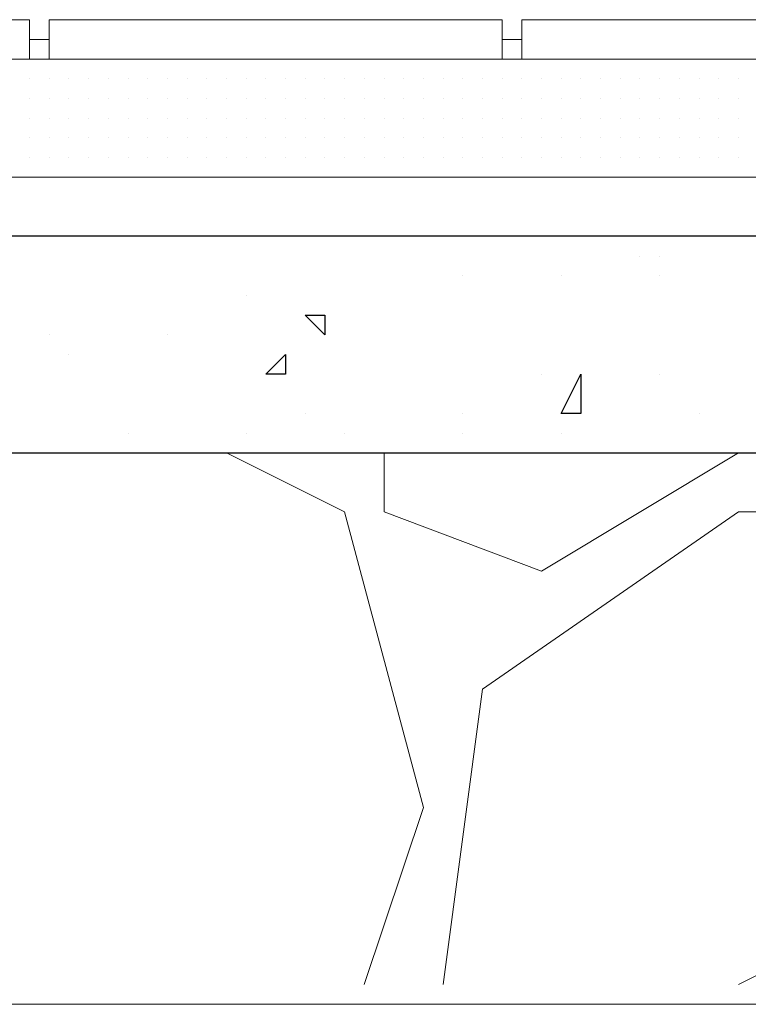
# Model space of a CAD drawing. Header units: metres. Extents: x 5.7 to 89.8, y 4 to 63.5.
# Tile 46 of 256: x 12.625 to 12.981, y 45.389 to 45.87. Entities that reach past the tile are written whole.
import ezdxf

# ---------------------------------------------------------------- set-up
doc = ezdxf.new("R2010")
doc.units = ezdxf.units.M
doc.header["$MEASUREMENT"] = 0
for name, color, linetype in [('PDF17_hatch', 7, 'Continuous'), ('PDF17_hatch-borshi', 7, 'Continuous'), ('PDF17_kaff', 7, 'Continuous')]:
    doc.layers.add(name, color=color, linetype=linetype)

msp = doc.modelspace()

# ---------------------------------------------------------------- linework, layer by layer
at = {"layer": 'PDF17_hatch', "lineweight": 25}
for points in [[(12.92828, 45.75462), (12.92828, 45.75462)], [(12.93791, 45.75462), (12.93791, 45.75462)], [(12.8416, 45.74499), (12.8416, 45.74499)], [(12.88976, 45.74499), (12.88976, 45.74499)], [(12.93791, 45.74499), (12.93791, 45.74499)], [(12.73566, 45.73536), (12.73566, 45.73536)], [(12.76455, 45.72573), (12.76455, 45.72573)], [(12.63934, 45.7161), (12.63934, 45.7161)], [(12.69713, 45.7161), (12.69713, 45.7161)], [(12.64898, 45.70646), (12.64898, 45.70646)], [(12.88012, 45.69683), (12.88012, 45.69683)], [(12.93791, 45.69683), (12.93791, 45.69683)], [(12.76455, 45.67757), (12.76455, 45.67757)], [(12.8416, 45.67757), (12.8416, 45.67757)], [(12.95717, 45.67757), (12.95717, 45.67757)], [(12.67787, 45.66794), (12.67787, 45.66794)], [(12.73566, 45.66794), (12.73566, 45.66794)], [(12.78381, 45.66794), (12.78381, 45.66794)], [(12.8416, 45.66794), (12.8416, 45.66794)], [(12.88976, 45.66794), (12.88976, 45.66794)], [(12.64898, 45.65831), (12.64898, 45.65831)], [(12.88976, 45.65831), (12.88976, 45.65831)], [(12.92828, 45.65831), (12.92828, 45.65831)]]:
    msp.add_lwpolyline(points, dxfattribs=at)
for points in [[(12.77418, 45.72573), (12.77418, 45.7161), (12.76455, 45.72573)], [(12.75492, 45.70646), (12.75492, 45.69683), (12.74529, 45.69683)], [(12.89939, 45.69683), (12.89939, 45.67757), (12.88976, 45.67757)]]:
    msp.add_lwpolyline(points, close=True, dxfattribs=at)
at = {"layer": 'PDF17_hatch-borshi', "lineweight": 18}
for points in [[(12.62971, 45.85093), (12.62971, 45.85093)], [(12.62971, 45.85093), (12.62971, 45.85093)], [(12.66824, 45.85093), (12.66824, 45.85093)], [(12.6875, 45.85093), (12.6875, 45.85093)], [(12.70676, 45.85093), (12.70676, 45.85093)], [(12.71639, 45.85093), (12.71639, 45.85093)], [(12.73566, 45.85093), (12.73566, 45.85093)], [(12.74529, 45.85093), (12.74529, 45.85093)], [(12.75492, 45.85093), (12.75492, 45.85093)], [(12.78381, 45.85093), (12.78381, 45.85093)], [(12.78381, 45.85093), (12.78381, 45.85093)], [(12.80308, 45.85093), (12.80308, 45.85093)], [(12.81271, 45.85093), (12.81271, 45.85093)], [(12.82234, 45.85093), (12.82234, 45.85093)], [(12.83197, 45.85093), (12.83197, 45.85093)], [(12.8416, 45.85093), (12.8416, 45.85093)], [(12.85123, 45.85093), (12.85123, 45.85093)], [(12.86086, 45.85093), (12.86086, 45.85093)], [(12.86086, 45.85093), (12.86086, 45.85093)], [(12.87049, 45.85093), (12.87049, 45.85093)], [(12.88012, 45.85093), (12.88012, 45.85093)], [(12.88976, 45.85093), (12.88976, 45.85093)], [(12.89939, 45.85093), (12.89939, 45.85093)], [(12.91865, 45.85093), (12.91865, 45.85093)], [(12.92828, 45.85093), (12.92828, 45.85093)], [(12.93791, 45.85093), (12.93791, 45.85093)], [(12.93791, 45.85093), (12.93791, 45.85093)], [(12.94754, 45.85093), (12.94754, 45.85093)], [(12.95717, 45.85093), (12.95717, 45.85093)], [(12.96681, 45.85093), (12.96681, 45.85093)], [(12.62971, 45.8413), (12.62971, 45.8413)], [(12.62971, 45.8413), (12.62971, 45.8413)], [(12.62971, 45.8413), (12.62971, 45.8413)], [(12.63934, 45.8413), (12.63934, 45.8413)], [(12.63934, 45.8413), (12.63934, 45.8413)], [(12.63934, 45.8413), (12.63934, 45.8413)], [(12.63934, 45.8413), (12.63934, 45.8413)], [(12.64898, 45.8413), (12.64898, 45.8413)], [(12.64898, 45.8413), (12.64898, 45.8413)], [(12.64898, 45.8413), (12.64898, 45.8413)], [(12.65861, 45.8413), (12.65861, 45.8413)], [(12.65861, 45.8413), (12.65861, 45.8413)], [(12.65861, 45.8413), (12.65861, 45.8413)], [(12.65861, 45.8413), (12.65861, 45.8413)], [(12.66824, 45.8413), (12.66824, 45.8413)], [(12.66824, 45.8413), (12.66824, 45.8413)], [(12.66824, 45.8413), (12.66824, 45.8413)], [(12.66824, 45.8413), (12.66824, 45.8413)], [(12.66824, 45.8413), (12.66824, 45.8413)], [(12.67787, 45.8413), (12.67787, 45.8413)], [(12.67787, 45.8413), (12.67787, 45.8413)], [(12.67787, 45.8413), (12.67787, 45.8413)], [(12.67787, 45.8413), (12.67787, 45.8413)], [(12.67787, 45.8413), (12.67787, 45.8413)], [(12.6875, 45.8413), (12.6875, 45.8413)], [(12.6875, 45.8413), (12.6875, 45.8413)], [(12.6875, 45.8413), (12.6875, 45.8413)], [(12.6875, 45.8413), (12.6875, 45.8413)], [(12.6875, 45.8413), (12.6875, 45.8413)], [(12.69713, 45.8413), (12.69713, 45.8413)], [(12.69713, 45.8413), (12.69713, 45.8413)], [(12.69713, 45.8413), (12.69713, 45.8413)], [(12.69713, 45.8413), (12.69713, 45.8413)], [(12.69713, 45.8413), (12.69713, 45.8413)], [(12.70676, 45.8413), (12.70676, 45.8413)], [(12.70676, 45.8413), (12.70676, 45.8413)], [(12.70676, 45.8413), (12.70676, 45.8413)], [(12.70676, 45.8413), (12.70676, 45.8413)], [(12.71639, 45.8413), (12.71639, 45.8413)], [(12.71639, 45.8413), (12.71639, 45.8413)], [(12.71639, 45.8413), (12.71639, 45.8413)], [(12.72603, 45.8413), (12.72603, 45.8413)], [(12.72603, 45.8413), (12.72603, 45.8413)], [(12.72603, 45.8413), (12.72603, 45.8413)], [(12.73566, 45.8413), (12.73566, 45.8413)], [(12.73566, 45.8413), (12.73566, 45.8413)], [(12.73566, 45.8413), (12.73566, 45.8413)], [(12.73566, 45.8413), (12.73566, 45.8413)], [(12.74529, 45.8413), (12.74529, 45.8413)], [(12.74529, 45.8413), (12.74529, 45.8413)], [(12.75492, 45.8413), (12.75492, 45.8413)], [(12.75492, 45.8413), (12.75492, 45.8413)], [(12.75492, 45.8413), (12.75492, 45.8413)], [(12.75492, 45.8413), (12.75492, 45.8413)], [(12.76455, 45.8413), (12.76455, 45.8413)], [(12.76455, 45.8413), (12.76455, 45.8413)], [(12.76455, 45.8413), (12.76455, 45.8413)], [(12.77418, 45.8413), (12.77418, 45.8413)], [(12.77418, 45.8413), (12.77418, 45.8413)], [(12.77418, 45.8413), (12.77418, 45.8413)], [(12.78381, 45.8413), (12.78381, 45.8413)], [(12.78381, 45.8413), (12.78381, 45.8413)], [(12.78381, 45.8413), (12.78381, 45.8413)], [(12.79344, 45.8413), (12.79344, 45.8413)], [(12.79344, 45.8413), (12.79344, 45.8413)], [(12.80308, 45.8413), (12.80308, 45.8413)], [(12.80308, 45.8413), (12.80308, 45.8413)], [(12.80308, 45.8413), (12.80308, 45.8413)], [(12.81271, 45.8413), (12.81271, 45.8413)], [(12.81271, 45.8413), (12.81271, 45.8413)], [(12.81271, 45.8413), (12.81271, 45.8413)], [(12.82234, 45.8413), (12.82234, 45.8413)], [(12.82234, 45.8413), (12.82234, 45.8413)], [(12.82234, 45.8413), (12.82234, 45.8413)], [(12.83197, 45.8413), (12.83197, 45.8413)], [(12.83197, 45.8413), (12.83197, 45.8413)], [(12.83197, 45.8413), (12.83197, 45.8413)], [(12.83197, 45.8413), (12.83197, 45.8413)], [(12.8416, 45.8413), (12.8416, 45.8413)], [(12.8416, 45.8413), (12.8416, 45.8413)], [(12.85123, 45.8413), (12.85123, 45.8413)], [(12.85123, 45.8413), (12.85123, 45.8413)], [(12.85123, 45.8413), (12.85123, 45.8413)], [(12.85123, 45.8413), (12.85123, 45.8413)], [(12.86086, 45.8413), (12.86086, 45.8413)], [(12.86086, 45.8413), (12.86086, 45.8413)], [(12.86086, 45.8413), (12.86086, 45.8413)], [(12.87049, 45.8413), (12.87049, 45.8413)], [(12.87049, 45.8413), (12.87049, 45.8413)], [(12.87049, 45.8413), (12.87049, 45.8413)], [(12.87049, 45.8413), (12.87049, 45.8413)], [(12.88012, 45.8413), (12.88012, 45.8413)], [(12.88012, 45.8413), (12.88012, 45.8413)], [(12.88012, 45.8413), (12.88012, 45.8413)], [(12.88976, 45.8413), (12.88976, 45.8413)], [(12.88976, 45.8413), (12.88976, 45.8413)], [(12.88976, 45.8413), (12.88976, 45.8413)], [(12.88976, 45.8413), (12.88976, 45.8413)], [(12.88976, 45.8413), (12.88976, 45.8413)], [(12.88976, 45.8413), (12.88976, 45.8413)], [(12.89939, 45.8413), (12.89939, 45.8413)], [(12.89939, 45.8413), (12.89939, 45.8413)], [(12.90902, 45.8413), (12.90902, 45.8413)], [(12.90902, 45.8413), (12.90902, 45.8413)], [(12.90902, 45.8413), (12.90902, 45.8413)], [(12.90902, 45.8413), (12.90902, 45.8413)], [(12.90902, 45.8413), (12.90902, 45.8413)], [(12.90902, 45.8413), (12.90902, 45.8413)], [(12.91865, 45.8413), (12.91865, 45.8413)], [(12.91865, 45.8413), (12.91865, 45.8413)], [(12.91865, 45.8413), (12.91865, 45.8413)], [(12.91865, 45.8413), (12.91865, 45.8413)], [(12.92828, 45.8413), (12.92828, 45.8413)], [(12.92828, 45.8413), (12.92828, 45.8413)], [(12.92828, 45.8413), (12.92828, 45.8413)], [(12.93791, 45.8413), (12.93791, 45.8413)], [(12.93791, 45.8413), (12.93791, 45.8413)], [(12.94754, 45.8413), (12.94754, 45.8413)], [(12.94754, 45.8413), (12.94754, 45.8413)], [(12.94754, 45.8413), (12.94754, 45.8413)], [(12.94754, 45.8413), (12.94754, 45.8413)], [(12.95717, 45.8413), (12.95717, 45.8413)], [(12.95717, 45.8413), (12.95717, 45.8413)], [(12.95717, 45.8413), (12.95717, 45.8413)], [(12.96681, 45.8413), (12.96681, 45.8413)], [(12.96681, 45.8413), (12.96681, 45.8413)], [(12.96681, 45.8413), (12.96681, 45.8413)], [(12.97644, 45.8413), (12.97644, 45.8413)], [(12.97644, 45.8413), (12.97644, 45.8413)], [(12.97644, 45.8413), (12.97644, 45.8413)], [(12.62971, 45.83167), (12.62971, 45.83167)], [(12.62971, 45.83167), (12.62971, 45.83167)], [(12.62971, 45.83167), (12.62971, 45.83167)], [(12.62971, 45.83167), (12.62971, 45.83167)], [(12.63934, 45.83167), (12.63934, 45.83167)], [(12.63934, 45.83167), (12.63934, 45.83167)], [(12.63934, 45.83167), (12.63934, 45.83167)], [(12.63934, 45.83167), (12.63934, 45.83167)], [(12.64898, 45.83167), (12.64898, 45.83167)], [(12.64898, 45.83167), (12.64898, 45.83167)], [(12.64898, 45.83167), (12.64898, 45.83167)], [(12.65861, 45.83167), (12.65861, 45.83167)], [(12.65861, 45.83167), (12.65861, 45.83167)], [(12.66824, 45.83167), (12.66824, 45.83167)], [(12.66824, 45.83167), (12.66824, 45.83167)], [(12.66824, 45.83167), (12.66824, 45.83167)], [(12.66824, 45.83167), (12.66824, 45.83167)], [(12.66824, 45.83167), (12.66824, 45.83167)], [(12.67787, 45.83167), (12.67787, 45.83167)], [(12.6875, 45.83167), (12.6875, 45.83167)], [(12.6875, 45.83167), (12.6875, 45.83167)], [(12.6875, 45.83167), (12.6875, 45.83167)], [(12.6875, 45.83167), (12.6875, 45.83167)], [(12.69713, 45.83167), (12.69713, 45.83167)], [(12.69713, 45.83167), (12.69713, 45.83167)], [(12.69713, 45.83167), (12.69713, 45.83167)], [(12.70676, 45.83167), (12.70676, 45.83167)], [(12.70676, 45.83167), (12.70676, 45.83167)], [(12.70676, 45.83167), (12.70676, 45.83167)], [(12.70676, 45.83167), (12.70676, 45.83167)], [(12.71639, 45.83167), (12.71639, 45.83167)], [(12.71639, 45.83167), (12.71639, 45.83167)], [(12.72603, 45.83167), (12.72603, 45.83167)], [(12.72603, 45.83167), (12.72603, 45.83167)], [(12.72603, 45.83167), (12.72603, 45.83167)], [(12.72603, 45.83167), (12.72603, 45.83167)], [(12.73566, 45.83167), (12.73566, 45.83167)], [(12.73566, 45.83167), (12.73566, 45.83167)], [(12.73566, 45.83167), (12.73566, 45.83167)], [(12.74529, 45.83167), (12.74529, 45.83167)], [(12.74529, 45.83167), (12.74529, 45.83167)], [(12.75492, 45.83167), (12.75492, 45.83167)], [(12.75492, 45.83167), (12.75492, 45.83167)], [(12.75492, 45.83167), (12.75492, 45.83167)], [(12.75492, 45.83167), (12.75492, 45.83167)], [(12.76455, 45.83167), (12.76455, 45.83167)], [(12.76455, 45.83167), (12.76455, 45.83167)], [(12.76455, 45.83167), (12.76455, 45.83167)], [(12.77418, 45.83167), (12.77418, 45.83167)], [(12.77418, 45.83167), (12.77418, 45.83167)], [(12.77418, 45.83167), (12.77418, 45.83167)], [(12.78381, 45.83167), (12.78381, 45.83167)], [(12.78381, 45.83167), (12.78381, 45.83167)], [(12.78381, 45.83167), (12.78381, 45.83167)], [(12.78381, 45.83167), (12.78381, 45.83167)], [(12.79344, 45.83167), (12.79344, 45.83167)], [(12.79344, 45.83167), (12.79344, 45.83167)], [(12.79344, 45.83167), (12.79344, 45.83167)], [(12.80308, 45.83167), (12.80308, 45.83167)], [(12.80308, 45.83167), (12.80308, 45.83167)], [(12.80308, 45.83167), (12.80308, 45.83167)], [(12.80308, 45.83167), (12.80308, 45.83167)], [(12.81271, 45.83167), (12.81271, 45.83167)], [(12.81271, 45.83167), (12.81271, 45.83167)], [(12.81271, 45.83167), (12.81271, 45.83167)], [(12.81271, 45.83167), (12.81271, 45.83167)], [(12.82234, 45.83167), (12.82234, 45.83167)], [(12.82234, 45.83167), (12.82234, 45.83167)], [(12.82234, 45.83167), (12.82234, 45.83167)], [(12.82234, 45.83167), (12.82234, 45.83167)], [(12.82234, 45.83167), (12.82234, 45.83167)], [(12.83197, 45.83167), (12.83197, 45.83167)], [(12.83197, 45.83167), (12.83197, 45.83167)], [(12.83197, 45.83167), (12.83197, 45.83167)], [(12.83197, 45.83167), (12.83197, 45.83167)], [(12.8416, 45.83167), (12.8416, 45.83167)], [(12.8416, 45.83167), (12.8416, 45.83167)], [(12.8416, 45.83167), (12.8416, 45.83167)], [(12.8416, 45.83167), (12.8416, 45.83167)], [(12.8416, 45.83167), (12.8416, 45.83167)], [(12.85123, 45.83167), (12.85123, 45.83167)], [(12.85123, 45.83167), (12.85123, 45.83167)], [(12.85123, 45.83167), (12.85123, 45.83167)], [(12.86086, 45.83167), (12.86086, 45.83167)], [(12.86086, 45.83167), (12.86086, 45.83167)], [(12.86086, 45.83167), (12.86086, 45.83167)], [(12.87049, 45.83167), (12.87049, 45.83167)], [(12.87049, 45.83167), (12.87049, 45.83167)], [(12.87049, 45.83167), (12.87049, 45.83167)], [(12.88012, 45.83167), (12.88012, 45.83167)], [(12.88012, 45.83167), (12.88012, 45.83167)], [(12.88012, 45.83167), (12.88012, 45.83167)], [(12.88012, 45.83167), (12.88012, 45.83167)], [(12.88976, 45.83167), (12.88976, 45.83167)], [(12.88976, 45.83167), (12.88976, 45.83167)], [(12.88976, 45.83167), (12.88976, 45.83167)], [(12.88976, 45.83167), (12.88976, 45.83167)], [(12.89939, 45.83167), (12.89939, 45.83167)], [(12.89939, 45.83167), (12.89939, 45.83167)], [(12.89939, 45.83167), (12.89939, 45.83167)], [(12.90902, 45.83167), (12.90902, 45.83167)], [(12.90902, 45.83167), (12.90902, 45.83167)], [(12.90902, 45.83167), (12.90902, 45.83167)], [(12.90902, 45.83167), (12.90902, 45.83167)], [(12.91865, 45.83167), (12.91865, 45.83167)], [(12.91865, 45.83167), (12.91865, 45.83167)], [(12.91865, 45.83167), (12.91865, 45.83167)], [(12.91865, 45.83167), (12.91865, 45.83167)], [(12.92828, 45.83167), (12.92828, 45.83167)], [(12.93791, 45.83167), (12.93791, 45.83167)], [(12.93791, 45.83167), (12.93791, 45.83167)], [(12.93791, 45.83167), (12.93791, 45.83167)], [(12.93791, 45.83167), (12.93791, 45.83167)], [(12.93791, 45.83167), (12.93791, 45.83167)], [(12.94754, 45.83167), (12.94754, 45.83167)], [(12.94754, 45.83167), (12.94754, 45.83167)], [(12.95717, 45.83167), (12.95717, 45.83167)], [(12.95717, 45.83167), (12.95717, 45.83167)], [(12.95717, 45.83167), (12.95717, 45.83167)], [(12.95717, 45.83167), (12.95717, 45.83167)], [(12.96681, 45.83167), (12.96681, 45.83167)], [(12.96681, 45.83167), (12.96681, 45.83167)], [(12.97644, 45.83167), (12.97644, 45.83167)], [(12.97644, 45.83167), (12.97644, 45.83167)], [(12.97644, 45.83167), (12.97644, 45.83167)], [(12.97644, 45.83167), (12.97644, 45.83167)], [(12.62971, 45.82204), (12.62971, 45.82204)], [(12.62971, 45.82204), (12.62971, 45.82204)], [(12.63934, 45.82204), (12.63934, 45.82204)], [(12.63934, 45.82204), (12.63934, 45.82204)], [(12.63934, 45.82204), (12.63934, 45.82204)], [(12.63934, 45.82204), (12.63934, 45.82204)], [(12.63934, 45.82204), (12.63934, 45.82204)], [(12.64898, 45.82204), (12.64898, 45.82204)], [(12.64898, 45.82204), (12.64898, 45.82204)], [(12.65861, 45.82204), (12.65861, 45.82204)], [(12.65861, 45.82204), (12.65861, 45.82204)], [(12.65861, 45.82204), (12.65861, 45.82204)], [(12.66824, 45.82204), (12.66824, 45.82204)], [(12.66824, 45.82204), (12.66824, 45.82204)], [(12.66824, 45.82204), (12.66824, 45.82204)], [(12.67787, 45.82204), (12.67787, 45.82204)], [(12.67787, 45.82204), (12.67787, 45.82204)], [(12.67787, 45.82204), (12.67787, 45.82204)], [(12.6875, 45.82204), (12.6875, 45.82204)], [(12.6875, 45.82204), (12.6875, 45.82204)], [(12.6875, 45.82204), (12.6875, 45.82204)], [(12.69713, 45.82204), (12.69713, 45.82204)], [(12.69713, 45.82204), (12.69713, 45.82204)], [(12.69713, 45.82204), (12.69713, 45.82204)], [(12.69713, 45.82204), (12.69713, 45.82204)], [(12.70676, 45.82204), (12.70676, 45.82204)], [(12.70676, 45.82204), (12.70676, 45.82204)], [(12.71639, 45.82204), (12.71639, 45.82204)], [(12.71639, 45.82204), (12.71639, 45.82204)], [(12.71639, 45.82204), (12.71639, 45.82204)], [(12.71639, 45.82204), (12.71639, 45.82204)], [(12.72603, 45.82204), (12.72603, 45.82204)], [(12.72603, 45.82204), (12.72603, 45.82204)], [(12.72603, 45.82204), (12.72603, 45.82204)], [(12.73566, 45.82204), (12.73566, 45.82204)], [(12.73566, 45.82204), (12.73566, 45.82204)], [(12.73566, 45.82204), (12.73566, 45.82204)], [(12.73566, 45.82204), (12.73566, 45.82204)], [(12.74529, 45.82204), (12.74529, 45.82204)], [(12.74529, 45.82204), (12.74529, 45.82204)], [(12.74529, 45.82204), (12.74529, 45.82204)], [(12.74529, 45.82204), (12.74529, 45.82204)], [(12.75492, 45.82204), (12.75492, 45.82204)], [(12.75492, 45.82204), (12.75492, 45.82204)], [(12.75492, 45.82204), (12.75492, 45.82204)], [(12.75492, 45.82204), (12.75492, 45.82204)], [(12.75492, 45.82204), (12.75492, 45.82204)], [(12.76455, 45.82204), (12.76455, 45.82204)], [(12.76455, 45.82204), (12.76455, 45.82204)], [(12.76455, 45.82204), (12.76455, 45.82204)], [(12.77418, 45.82204), (12.77418, 45.82204)], [(12.77418, 45.82204), (12.77418, 45.82204)], [(12.78381, 45.82204), (12.78381, 45.82204)], [(12.78381, 45.82204), (12.78381, 45.82204)], [(12.78381, 45.82204), (12.78381, 45.82204)], [(12.79344, 45.82204), (12.79344, 45.82204)], [(12.79344, 45.82204), (12.79344, 45.82204)], [(12.79344, 45.82204), (12.79344, 45.82204)], [(12.79344, 45.82204), (12.79344, 45.82204)], [(12.80308, 45.82204), (12.80308, 45.82204)], [(12.80308, 45.82204), (12.80308, 45.82204)], [(12.80308, 45.82204), (12.80308, 45.82204)], [(12.81271, 45.82204), (12.81271, 45.82204)], [(12.81271, 45.82204), (12.81271, 45.82204)], [(12.81271, 45.82204), (12.81271, 45.82204)], [(12.82234, 45.82204), (12.82234, 45.82204)], [(12.82234, 45.82204), (12.82234, 45.82204)], [(12.82234, 45.82204), (12.82234, 45.82204)], [(12.82234, 45.82204), (12.82234, 45.82204)], [(12.83197, 45.82204), (12.83197, 45.82204)], [(12.83197, 45.82204), (12.83197, 45.82204)], [(12.8416, 45.82204), (12.8416, 45.82204)], [(12.8416, 45.82204), (12.8416, 45.82204)], [(12.8416, 45.82204), (12.8416, 45.82204)], [(12.85123, 45.82204), (12.85123, 45.82204)], [(12.85123, 45.82204), (12.85123, 45.82204)], [(12.85123, 45.82204), (12.85123, 45.82204)], [(12.86086, 45.82204), (12.86086, 45.82204)], [(12.86086, 45.82204), (12.86086, 45.82204)], [(12.86086, 45.82204), (12.86086, 45.82204)], [(12.87049, 45.82204), (12.87049, 45.82204)], [(12.87049, 45.82204), (12.87049, 45.82204)], [(12.87049, 45.82204), (12.87049, 45.82204)], [(12.87049, 45.82204), (12.87049, 45.82204)], [(12.88012, 45.82204), (12.88012, 45.82204)], [(12.88012, 45.82204), (12.88012, 45.82204)], [(12.88012, 45.82204), (12.88012, 45.82204)], [(12.88012, 45.82204), (12.88012, 45.82204)], [(12.88976, 45.82204), (12.88976, 45.82204)], [(12.88976, 45.82204), (12.88976, 45.82204)], [(12.88976, 45.82204), (12.88976, 45.82204)], [(12.88976, 45.82204), (12.88976, 45.82204)], [(12.89939, 45.82204), (12.89939, 45.82204)], [(12.89939, 45.82204), (12.89939, 45.82204)], [(12.89939, 45.82204), (12.89939, 45.82204)], [(12.89939, 45.82204), (12.89939, 45.82204)], [(12.90902, 45.82204), (12.90902, 45.82204)], [(12.90902, 45.82204), (12.90902, 45.82204)], [(12.90902, 45.82204), (12.90902, 45.82204)], [(12.90902, 45.82204), (12.90902, 45.82204)], [(12.91865, 45.82204), (12.91865, 45.82204)], [(12.91865, 45.82204), (12.91865, 45.82204)], [(12.91865, 45.82204), (12.91865, 45.82204)], [(12.91865, 45.82204), (12.91865, 45.82204)], [(12.92828, 45.82204), (12.92828, 45.82204)], [(12.92828, 45.82204), (12.92828, 45.82204)], [(12.92828, 45.82204), (12.92828, 45.82204)], [(12.92828, 45.82204), (12.92828, 45.82204)], [(12.93791, 45.82204), (12.93791, 45.82204)], [(12.93791, 45.82204), (12.93791, 45.82204)], [(12.93791, 45.82204), (12.93791, 45.82204)], [(12.93791, 45.82204), (12.93791, 45.82204)], [(12.93791, 45.82204), (12.93791, 45.82204)], [(12.94754, 45.82204), (12.94754, 45.82204)], [(12.94754, 45.82204), (12.94754, 45.82204)], [(12.94754, 45.82204), (12.94754, 45.82204)], [(12.94754, 45.82204), (12.94754, 45.82204)], [(12.94754, 45.82204), (12.94754, 45.82204)], [(12.95717, 45.82204), (12.95717, 45.82204)], [(12.95717, 45.82204), (12.95717, 45.82204)], [(12.95717, 45.82204), (12.95717, 45.82204)], [(12.95717, 45.82204), (12.95717, 45.82204)], [(12.96681, 45.82204), (12.96681, 45.82204)], [(12.96681, 45.82204), (12.96681, 45.82204)], [(12.96681, 45.82204), (12.96681, 45.82204)], [(12.96681, 45.82204), (12.96681, 45.82204)], [(12.96681, 45.82204), (12.96681, 45.82204)], [(12.97644, 45.82204), (12.97644, 45.82204)], [(12.97644, 45.82204), (12.97644, 45.82204)], [(12.97644, 45.82204), (12.97644, 45.82204)], [(12.97644, 45.82204), (12.97644, 45.82204)], [(12.97644, 45.82204), (12.97644, 45.82204)], [(12.62971, 45.81241), (12.62971, 45.81241)], [(12.62971, 45.81241), (12.62971, 45.81241)], [(12.62971, 45.81241), (12.62971, 45.81241)], [(12.62971, 45.81241), (12.62971, 45.81241)], [(12.63934, 45.81241), (12.63934, 45.81241)], [(12.64898, 45.81241), (12.64898, 45.81241)], [(12.64898, 45.81241), (12.64898, 45.81241)], [(12.64898, 45.81241), (12.64898, 45.81241)], [(12.64898, 45.81241), (12.64898, 45.81241)], [(12.65861, 45.81241), (12.65861, 45.81241)], [(12.65861, 45.81241), (12.65861, 45.81241)], [(12.65861, 45.81241), (12.65861, 45.81241)], [(12.66824, 45.81241), (12.66824, 45.81241)], [(12.66824, 45.81241), (12.66824, 45.81241)], [(12.66824, 45.81241), (12.66824, 45.81241)], [(12.66824, 45.81241), (12.66824, 45.81241)], [(12.66824, 45.81241), (12.66824, 45.81241)], [(12.66824, 45.81241), (12.66824, 45.81241)], [(12.67787, 45.81241), (12.67787, 45.81241)], [(12.67787, 45.81241), (12.67787, 45.81241)], [(12.6875, 45.81241), (12.6875, 45.81241)], [(12.6875, 45.81241), (12.6875, 45.81241)], [(12.6875, 45.81241), (12.6875, 45.81241)], [(12.6875, 45.81241), (12.6875, 45.81241)], [(12.6875, 45.81241), (12.6875, 45.81241)], [(12.69713, 45.81241), (12.69713, 45.81241)], [(12.69713, 45.81241), (12.69713, 45.81241)], [(12.70676, 45.81241), (12.70676, 45.81241)], [(12.70676, 45.81241), (12.70676, 45.81241)], [(12.70676, 45.81241), (12.70676, 45.81241)], [(12.71639, 45.81241), (12.71639, 45.81241)], [(12.71639, 45.81241), (12.71639, 45.81241)], [(12.71639, 45.81241), (12.71639, 45.81241)], [(12.71639, 45.81241), (12.71639, 45.81241)], [(12.72603, 45.81241), (12.72603, 45.81241)], [(12.72603, 45.81241), (12.72603, 45.81241)], [(12.72603, 45.81241), (12.72603, 45.81241)], [(12.72603, 45.81241), (12.72603, 45.81241)], [(12.73566, 45.81241), (12.73566, 45.81241)], [(12.73566, 45.81241), (12.73566, 45.81241)], [(12.73566, 45.81241), (12.73566, 45.81241)], [(12.74529, 45.81241), (12.74529, 45.81241)], [(12.74529, 45.81241), (12.74529, 45.81241)], [(12.74529, 45.81241), (12.74529, 45.81241)], [(12.74529, 45.81241), (12.74529, 45.81241)], [(12.75492, 45.81241), (12.75492, 45.81241)], [(12.75492, 45.81241), (12.75492, 45.81241)], [(12.75492, 45.81241), (12.75492, 45.81241)], [(12.75492, 45.81241), (12.75492, 45.81241)], [(12.76455, 45.81241), (12.76455, 45.81241)], [(12.76455, 45.81241), (12.76455, 45.81241)], [(12.76455, 45.81241), (12.76455, 45.81241)], [(12.77418, 45.81241), (12.77418, 45.81241)], [(12.77418, 45.81241), (12.77418, 45.81241)], [(12.77418, 45.81241), (12.77418, 45.81241)], [(12.77418, 45.81241), (12.77418, 45.81241)], [(12.78381, 45.81241), (12.78381, 45.81241)], [(12.78381, 45.81241), (12.78381, 45.81241)], [(12.78381, 45.81241), (12.78381, 45.81241)], [(12.79344, 45.81241), (12.79344, 45.81241)], [(12.79344, 45.81241), (12.79344, 45.81241)], [(12.79344, 45.81241), (12.79344, 45.81241)], [(12.80308, 45.81241), (12.80308, 45.81241)], [(12.80308, 45.81241), (12.80308, 45.81241)], [(12.80308, 45.81241), (12.80308, 45.81241)], [(12.80308, 45.81241), (12.80308, 45.81241)], [(12.81271, 45.81241), (12.81271, 45.81241)], [(12.81271, 45.81241), (12.81271, 45.81241)], [(12.81271, 45.81241), (12.81271, 45.81241)], [(12.82234, 45.81241), (12.82234, 45.81241)], [(12.82234, 45.81241), (12.82234, 45.81241)], [(12.82234, 45.81241), (12.82234, 45.81241)], [(12.82234, 45.81241), (12.82234, 45.81241)], [(12.83197, 45.81241), (12.83197, 45.81241)], [(12.83197, 45.81241), (12.83197, 45.81241)], [(12.8416, 45.81241), (12.8416, 45.81241)], [(12.8416, 45.81241), (12.8416, 45.81241)], [(12.8416, 45.81241), (12.8416, 45.81241)], [(12.8416, 45.81241), (12.8416, 45.81241)], [(12.85123, 45.81241), (12.85123, 45.81241)], [(12.85123, 45.81241), (12.85123, 45.81241)], [(12.85123, 45.81241), (12.85123, 45.81241)], [(12.85123, 45.81241), (12.85123, 45.81241)], [(12.86086, 45.81241), (12.86086, 45.81241)], [(12.86086, 45.81241), (12.86086, 45.81241)], [(12.86086, 45.81241), (12.86086, 45.81241)], [(12.87049, 45.81241), (12.87049, 45.81241)], [(12.87049, 45.81241), (12.87049, 45.81241)], [(12.87049, 45.81241), (12.87049, 45.81241)], [(12.87049, 45.81241), (12.87049, 45.81241)], [(12.87049, 45.81241), (12.87049, 45.81241)], [(12.87049, 45.81241), (12.87049, 45.81241)], [(12.88012, 45.81241), (12.88012, 45.81241)], [(12.88012, 45.81241), (12.88012, 45.81241)], [(12.88012, 45.81241), (12.88012, 45.81241)], [(12.88012, 45.81241), (12.88012, 45.81241)], [(12.88976, 45.81241), (12.88976, 45.81241)], [(12.88976, 45.81241), (12.88976, 45.81241)], [(12.88976, 45.81241), (12.88976, 45.81241)], [(12.88976, 45.81241), (12.88976, 45.81241)], [(12.89939, 45.81241), (12.89939, 45.81241)], [(12.89939, 45.81241), (12.89939, 45.81241)], [(12.89939, 45.81241), (12.89939, 45.81241)], [(12.89939, 45.81241), (12.89939, 45.81241)], [(12.89939, 45.81241), (12.89939, 45.81241)], [(12.90902, 45.81241), (12.90902, 45.81241)], [(12.90902, 45.81241), (12.90902, 45.81241)], [(12.90902, 45.81241), (12.90902, 45.81241)], [(12.90902, 45.81241), (12.90902, 45.81241)], [(12.90902, 45.81241), (12.90902, 45.81241)], [(12.91865, 45.81241), (12.91865, 45.81241)], [(12.91865, 45.81241), (12.91865, 45.81241)], [(12.91865, 45.81241), (12.91865, 45.81241)], [(12.91865, 45.81241), (12.91865, 45.81241)], [(12.92828, 45.81241), (12.92828, 45.81241)], [(12.92828, 45.81241), (12.92828, 45.81241)], [(12.92828, 45.81241), (12.92828, 45.81241)], [(12.92828, 45.81241), (12.92828, 45.81241)], [(12.93791, 45.81241), (12.93791, 45.81241)], [(12.93791, 45.81241), (12.93791, 45.81241)], [(12.93791, 45.81241), (12.93791, 45.81241)], [(12.93791, 45.81241), (12.93791, 45.81241)], [(12.94754, 45.81241), (12.94754, 45.81241)], [(12.94754, 45.81241), (12.94754, 45.81241)], [(12.94754, 45.81241), (12.94754, 45.81241)], [(12.95717, 45.81241), (12.95717, 45.81241)], [(12.95717, 45.81241), (12.95717, 45.81241)], [(12.95717, 45.81241), (12.95717, 45.81241)], [(12.95717, 45.81241), (12.95717, 45.81241)], [(12.96681, 45.81241), (12.96681, 45.81241)], [(12.96681, 45.81241), (12.96681, 45.81241)], [(12.96681, 45.81241), (12.96681, 45.81241)], [(12.97644, 45.81241), (12.97644, 45.81241)], [(12.97644, 45.81241), (12.97644, 45.81241)], [(12.97644, 45.81241), (12.97644, 45.81241)], [(12.97644, 45.81241), (12.97644, 45.81241)], [(12.97644, 45.81241), (12.97644, 45.81241)], [(12.62971, 45.80278), (12.62971, 45.80278)], [(12.62971, 45.80278), (12.62971, 45.80278)], [(12.62971, 45.80278), (12.62971, 45.80278)], [(12.63934, 45.80278), (12.63934, 45.80278)], [(12.63934, 45.80278), (12.63934, 45.80278)], [(12.63934, 45.80278), (12.63934, 45.80278)], [(12.63934, 45.80278), (12.63934, 45.80278)], [(12.64898, 45.80278), (12.64898, 45.80278)], [(12.64898, 45.80278), (12.64898, 45.80278)], [(12.64898, 45.80278), (12.64898, 45.80278)], [(12.65861, 45.80278), (12.65861, 45.80278)], [(12.65861, 45.80278), (12.65861, 45.80278)], [(12.65861, 45.80278), (12.65861, 45.80278)], [(12.65861, 45.80278), (12.65861, 45.80278)], [(12.66824, 45.80278), (12.66824, 45.80278)], [(12.66824, 45.80278), (12.66824, 45.80278)], [(12.67787, 45.80278), (12.67787, 45.80278)], [(12.67787, 45.80278), (12.67787, 45.80278)], [(12.67787, 45.80278), (12.67787, 45.80278)], [(12.67787, 45.80278), (12.67787, 45.80278)], [(12.6875, 45.80278), (12.6875, 45.80278)], [(12.6875, 45.80278), (12.6875, 45.80278)], [(12.6875, 45.80278), (12.6875, 45.80278)], [(12.69713, 45.80278), (12.69713, 45.80278)], [(12.69713, 45.80278), (12.69713, 45.80278)], [(12.69713, 45.80278), (12.69713, 45.80278)], [(12.69713, 45.80278), (12.69713, 45.80278)], [(12.70676, 45.80278), (12.70676, 45.80278)], [(12.70676, 45.80278), (12.70676, 45.80278)], [(12.70676, 45.80278), (12.70676, 45.80278)], [(12.70676, 45.80278), (12.70676, 45.80278)], [(12.71639, 45.80278), (12.71639, 45.80278)], [(12.71639, 45.80278), (12.71639, 45.80278)], [(12.71639, 45.80278), (12.71639, 45.80278)], [(12.72603, 45.80278), (12.72603, 45.80278)], [(12.72603, 45.80278), (12.72603, 45.80278)], [(12.72603, 45.80278), (12.72603, 45.80278)], [(12.73566, 45.80278), (12.73566, 45.80278)], [(12.73566, 45.80278), (12.73566, 45.80278)], [(12.73566, 45.80278), (12.73566, 45.80278)], [(12.73566, 45.80278), (12.73566, 45.80278)], [(12.74529, 45.80278), (12.74529, 45.80278)], [(12.74529, 45.80278), (12.74529, 45.80278)], [(12.74529, 45.80278), (12.74529, 45.80278)], [(12.75492, 45.80278), (12.75492, 45.80278)], [(12.75492, 45.80278), (12.75492, 45.80278)], [(12.75492, 45.80278), (12.75492, 45.80278)], [(12.75492, 45.80278), (12.75492, 45.80278)], [(12.76455, 45.80278), (12.76455, 45.80278)], [(12.76455, 45.80278), (12.76455, 45.80278)], [(12.76455, 45.80278), (12.76455, 45.80278)], [(12.77418, 45.80278), (12.77418, 45.80278)], [(12.77418, 45.80278), (12.77418, 45.80278)], [(12.77418, 45.80278), (12.77418, 45.80278)], [(12.77418, 45.80278), (12.77418, 45.80278)], [(12.78381, 45.80278), (12.78381, 45.80278)], [(12.78381, 45.80278), (12.78381, 45.80278)], [(12.78381, 45.80278), (12.78381, 45.80278)], [(12.78381, 45.80278), (12.78381, 45.80278)], [(12.79344, 45.80278), (12.79344, 45.80278)], [(12.79344, 45.80278), (12.79344, 45.80278)], [(12.79344, 45.80278), (12.79344, 45.80278)], [(12.79344, 45.80278), (12.79344, 45.80278)], [(12.80308, 45.80278), (12.80308, 45.80278)], [(12.80308, 45.80278), (12.80308, 45.80278)], [(12.80308, 45.80278), (12.80308, 45.80278)], [(12.80308, 45.80278), (12.80308, 45.80278)], [(12.80308, 45.80278), (12.80308, 45.80278)], [(12.81271, 45.80278), (12.81271, 45.80278)], [(12.81271, 45.80278), (12.81271, 45.80278)], [(12.81271, 45.80278), (12.81271, 45.80278)], [(12.81271, 45.80278), (12.81271, 45.80278)], [(12.82234, 45.80278), (12.82234, 45.80278)], [(12.82234, 45.80278), (12.82234, 45.80278)], [(12.82234, 45.80278), (12.82234, 45.80278)], [(12.82234, 45.80278), (12.82234, 45.80278)], [(12.82234, 45.80278), (12.82234, 45.80278)], [(12.82234, 45.80278), (12.82234, 45.80278)], [(12.83197, 45.80278), (12.83197, 45.80278)], [(12.83197, 45.80278), (12.83197, 45.80278)], [(12.83197, 45.80278), (12.83197, 45.80278)], [(12.8416, 45.80278), (12.8416, 45.80278)], [(12.8416, 45.80278), (12.8416, 45.80278)], [(12.8416, 45.80278), (12.8416, 45.80278)], [(12.8416, 45.80278), (12.8416, 45.80278)], [(12.85123, 45.80278), (12.85123, 45.80278)], [(12.85123, 45.80278), (12.85123, 45.80278)], [(12.85123, 45.80278), (12.85123, 45.80278)], [(12.85123, 45.80278), (12.85123, 45.80278)], [(12.86086, 45.80278), (12.86086, 45.80278)], [(12.86086, 45.80278), (12.86086, 45.80278)], [(12.87049, 45.80278), (12.87049, 45.80278)], [(12.87049, 45.80278), (12.87049, 45.80278)], [(12.88012, 45.80278), (12.88012, 45.80278)], [(12.88012, 45.80278), (12.88012, 45.80278)], [(12.88012, 45.80278), (12.88012, 45.80278)], [(12.88012, 45.80278), (12.88012, 45.80278)], [(12.88976, 45.80278), (12.88976, 45.80278)], [(12.88976, 45.80278), (12.88976, 45.80278)], [(12.88976, 45.80278), (12.88976, 45.80278)], [(12.89939, 45.80278), (12.89939, 45.80278)], [(12.89939, 45.80278), (12.89939, 45.80278)], [(12.89939, 45.80278), (12.89939, 45.80278)], [(12.89939, 45.80278), (12.89939, 45.80278)], [(12.90902, 45.80278), (12.90902, 45.80278)], [(12.90902, 45.80278), (12.90902, 45.80278)], [(12.90902, 45.80278), (12.90902, 45.80278)], [(12.90902, 45.80278), (12.90902, 45.80278)], [(12.91865, 45.80278), (12.91865, 45.80278)], [(12.91865, 45.80278), (12.91865, 45.80278)], [(12.92828, 45.80278), (12.92828, 45.80278)], [(12.92828, 45.80278), (12.92828, 45.80278)], [(12.92828, 45.80278), (12.92828, 45.80278)], [(12.93791, 45.80278), (12.93791, 45.80278)], [(12.93791, 45.80278), (12.93791, 45.80278)], [(12.93791, 45.80278), (12.93791, 45.80278)], [(12.93791, 45.80278), (12.93791, 45.80278)], [(12.93791, 45.80278), (12.93791, 45.80278)], [(12.94754, 45.80278), (12.94754, 45.80278)], [(12.94754, 45.80278), (12.94754, 45.80278)], [(12.94754, 45.80278), (12.94754, 45.80278)], [(12.95717, 45.80278), (12.95717, 45.80278)], [(12.95717, 45.80278), (12.95717, 45.80278)], [(12.95717, 45.80278), (12.95717, 45.80278)], [(12.95717, 45.80278), (12.95717, 45.80278)], [(12.96681, 45.80278), (12.96681, 45.80278)], [(12.96681, 45.80278), (12.96681, 45.80278)], [(12.96681, 45.80278), (12.96681, 45.80278)], [(12.96681, 45.80278), (12.96681, 45.80278)], [(12.97644, 45.80278), (12.97644, 45.80278)], [(12.97644, 45.80278), (12.97644, 45.80278)], [(12.97644, 45.80278), (12.97644, 45.80278)], [(12.97644, 45.80278), (12.97644, 45.80278)], [(12.62971, 45.79315), (12.62971, 45.79315)], [(12.62971, 45.79315), (12.62971, 45.79315)], [(12.62971, 45.79315), (12.62971, 45.79315)], [(12.63934, 45.79315), (12.63934, 45.79315)], [(12.64898, 45.79315), (12.64898, 45.79315)], [(12.64898, 45.79315), (12.64898, 45.79315)], [(12.64898, 45.79315), (12.64898, 45.79315)], [(12.65861, 45.79315), (12.65861, 45.79315)], [(12.66824, 45.79315), (12.66824, 45.79315)], [(12.66824, 45.79315), (12.66824, 45.79315)], [(12.66824, 45.79315), (12.66824, 45.79315)], [(12.67787, 45.79315), (12.67787, 45.79315)], [(12.67787, 45.79315), (12.67787, 45.79315)], [(12.6875, 45.79315), (12.6875, 45.79315)], [(12.6875, 45.79315), (12.6875, 45.79315)], [(12.6875, 45.79315), (12.6875, 45.79315)], [(12.6875, 45.79315), (12.6875, 45.79315)], [(12.69713, 45.79315), (12.69713, 45.79315)], [(12.69713, 45.79315), (12.69713, 45.79315)], [(12.70676, 45.79315), (12.70676, 45.79315)], [(12.70676, 45.79315), (12.70676, 45.79315)], [(12.70676, 45.79315), (12.70676, 45.79315)], [(12.71639, 45.79315), (12.71639, 45.79315)], [(12.71639, 45.79315), (12.71639, 45.79315)], [(12.72603, 45.79315), (12.72603, 45.79315)], [(12.72603, 45.79315), (12.72603, 45.79315)], [(12.72603, 45.79315), (12.72603, 45.79315)], [(12.73566, 45.79315), (12.73566, 45.79315)], [(12.73566, 45.79315), (12.73566, 45.79315)], [(12.73566, 45.79315), (12.73566, 45.79315)], [(12.74529, 45.79315), (12.74529, 45.79315)], [(12.75492, 45.79315), (12.75492, 45.79315)], [(12.75492, 45.79315), (12.75492, 45.79315)], [(12.75492, 45.79315), (12.75492, 45.79315)], [(12.77418, 45.79315), (12.77418, 45.79315)], [(12.77418, 45.79315), (12.77418, 45.79315)], [(12.77418, 45.79315), (12.77418, 45.79315)], [(12.78381, 45.79315), (12.78381, 45.79315)], [(12.79344, 45.79315), (12.79344, 45.79315)], [(12.80308, 45.79315), (12.80308, 45.79315)], [(12.81271, 45.79315), (12.81271, 45.79315)], [(12.81271, 45.79315), (12.81271, 45.79315)], [(12.81271, 45.79315), (12.81271, 45.79315)], [(12.83197, 45.79315), (12.83197, 45.79315)], [(12.83197, 45.79315), (12.83197, 45.79315)], [(12.85123, 45.79315), (12.85123, 45.79315)], [(12.85123, 45.79315), (12.85123, 45.79315)], [(12.86086, 45.79315), (12.86086, 45.79315)], [(12.87049, 45.79315), (12.87049, 45.79315)], [(12.87049, 45.79315), (12.87049, 45.79315)], [(12.87049, 45.79315), (12.87049, 45.79315)], [(12.88012, 45.79315), (12.88012, 45.79315)], [(12.88012, 45.79315), (12.88012, 45.79315)], [(12.88976, 45.79315), (12.88976, 45.79315)], [(12.88976, 45.79315), (12.88976, 45.79315)], [(12.89939, 45.79315), (12.89939, 45.79315)], [(12.89939, 45.79315), (12.89939, 45.79315)], [(12.90902, 45.79315), (12.90902, 45.79315)], [(12.90902, 45.79315), (12.90902, 45.79315)], [(12.91865, 45.79315), (12.91865, 45.79315)], [(12.91865, 45.79315), (12.91865, 45.79315)], [(12.92828, 45.79315), (12.92828, 45.79315)], [(12.92828, 45.79315), (12.92828, 45.79315)], [(12.93791, 45.79315), (12.93791, 45.79315)], [(12.93791, 45.79315), (12.93791, 45.79315)], [(12.93791, 45.79315), (12.93791, 45.79315)], [(12.94754, 45.79315), (12.94754, 45.79315)], [(12.94754, 45.79315), (12.94754, 45.79315)], [(12.95717, 45.79315), (12.95717, 45.79315)], [(12.95717, 45.79315), (12.95717, 45.79315)], [(12.95717, 45.79315), (12.95717, 45.79315)], [(12.96681, 45.79315), (12.96681, 45.79315)], [(12.96681, 45.79315), (12.96681, 45.79315)], [(12.96681, 45.79315), (12.96681, 45.79315)], [(12.97644, 45.79315), (12.97644, 45.79315)], [(12.79344, 45.39827), (12.82234, 45.48495), (12.78381, 45.62942), (12.72603, 45.65831)], [(12.80308, 45.65831), (12.80308, 45.62942), (12.88012, 45.60052), (12.97644, 45.65831)], [(12.83197, 45.39827), (12.85123, 45.54273), (12.97644, 45.62942), (13.07275, 45.62942), (13.10164, 45.55237), (13.03422, 45.42716), (12.97644, 45.39827)]]:
    msp.add_lwpolyline(points, dxfattribs=at)
at = {"layer": 'PDF17_kaff', "lineweight": 20}
for points in [[(12.41783, 45.8702), (12.62971, 45.8702)], [(12.86086, 45.85093), (12.86086, 45.8702), (12.63934, 45.8702), (12.86086, 45.8702)], [(12.87049, 45.8702), (13.08238, 45.8702)], [(12.87049, 45.85093), (12.87049, 45.8702)], [(12.86086, 45.86056), (12.87049, 45.86056)]]:
    msp.add_lwpolyline(points, close=True, dxfattribs=at)
for points in [[(12.62971, 45.8702), (12.62971, 45.85093)], [(12.63934, 45.8702), (12.63934, 45.85093)], [(12.63934, 45.86056), (12.62971, 45.86056)], [(21.82751, 45.85093), (11.29098, 45.85093)], [(21.82751, 45.79315), (11.29098, 45.79315)], [(11.29098, 45.76425), (21.82751, 45.76425), (11.29098, 45.76425)], [(11.31024, 45.38864), (21.53857, 45.38864)]]:
    msp.add_lwpolyline(points, dxfattribs=at)
at = {"layer": 'PDF17_kaff', "lineweight": 30}
for points in [[(21.82751, 45.76425), (11.29098, 45.76425)], [(11.29098, 45.65831), (21.82751, 45.65831)]]:
    msp.add_lwpolyline(points, dxfattribs=at)

doc.saveas('drawing.dxf')
